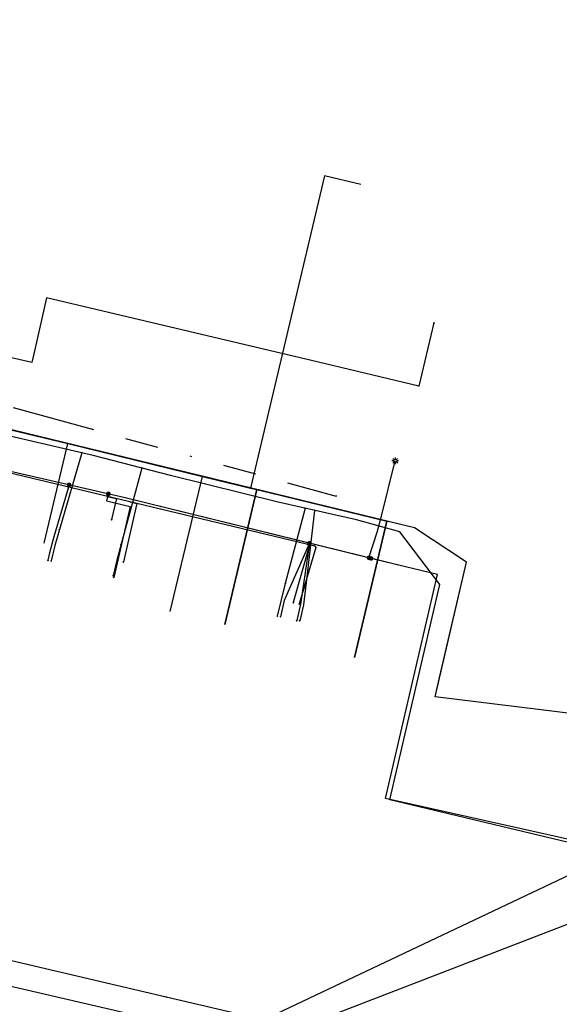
# Model space of a CAD drawing. Header units: metres. Extents: x 253430 to 254090, y 592748 to 593165.
# Tile 33 of 146: x 253558 to 253590, y 592953 to 593012. Entities that reach past the tile are written whole.
import ezdxf
from ezdxf.lldxf.tags import DXFTag

# ---------------------------------------------------------------- set-up
doc = ezdxf.new("R2010")
doc.units = ezdxf.units.M
doc.linetypes.add('RI-OVERIG-SO', pattern=[17, 5, -2, 2, -2, 0, -2, 2, -2])
for name, color, linetype in [('B-WE-IE-MEUBILAIR-S', 7, 'Continuous'), ('B-WE-KL-DATA-G', 90, 'KL-DATA-SO'), ('B-WE-KL-DATA_HULPSTUK-S', 90, 'Continuous'), ('B-WE-KL-DATA_KABELBED-G', 90, 'Continuous'), ('B-WE-KL-ET_LS-G', 190, 'KL-LS-SO'), ('B-WE-KL-ET_LS_HULPSTUK-S', 190, 'Continuous'), ('B-WE-KL-ET_LS_KABELBED-G', 190, 'Continuous'), ('B-WE-KL-GAS_LD-G', 50, 'KL-GAS_LD-SO'), ('B-WE-KL-GAS_LD_HULPSTUK-S', 50, 'Continuous'), ('B-WE-KL-WATER-G', 170, 'KL-WATER-SO'), ('B-WE-KL-WATER_HULPSTUK-S', 170, 'Continuous'), ('B-WE-RI-VRIJVERVAL-G', 210, 'RI-OVERIG-SO'), ('B-WE-RI-VRIJVERVAL_HULPSTUK-S', 210, 'Continuous')]:
    doc.layers.add(name, color=color, linetype=linetype)
doc.styles.add('NLCS-ISO', font='txt')
doc.styles.get("Standard").update_dxf_attribs({"font": 'simplex.shx'})
tags = doc.linetypes.add('KL-DATA-SO', pattern='A,4,-1,[101,NLCS.SHX,S=0.5,R=0,X=0,Y=0],-1,4,-1,["D",Standard,S=1,R=0,X=-0.25,Y=-0.5],-1.5', length=12.5).pattern_tags.tags
tags[18] = DXFTag(74, 10)
tags = doc.linetypes.add('KL-GAS_LD-SO', pattern='A,4,-1,[69,NLCS.SHX,S=0.5,R=0,X=0,Y=0],-1,4,-1,["L",Standard,S=1,R=0,X=0.25,Y=-0.5],-2', length=13).pattern_tags.tags
tags[18] = DXFTag(74, 10)
tags = doc.linetypes.add('KL-LS-SO', pattern='A,4,-1,[103,NLCS.SHX,S=0.75,R=0,X=0,Y=0],-1,4,-1,["L",Standard,S=1,R=0,X=0,Y=-0.5],-2', length=13).pattern_tags.tags
tags[18] = DXFTag(74, 10)
doc.linetypes.add('KL-WATER-SO', pattern='A,7,-0.5,[168,NLCS.SHX,S=0.75,R=0,X=0.75,Y=0],-2', length=9.5)

# ---------------------------------------------------------------- blocks, each defined once
blk = doc.blocks.new('SKL-WTB_HULP_OVERIG-SO')
at = {"color": 0, "linetype": 'ByBlock', "lineweight": 18}
for points in [[(-0.14, 0.14), (0.14, -0.14)], [(0.14, 0.14), (-0.14, -0.14)]]:
    blk.add_lwpolyline(points, dxfattribs=at)
at = {"color": 0, "linetype": 'ByBlock', "lineweight": 18, "style": 'NLCS-ISO', "flags": 1}
for tag, p in [('TYPE', (1.5, 0)), ('OMSCHRIJVING', (1.5, -3)), ('LABEL', (1.5, -1.5))]:
    blk.add_attdef(tag, p, '', height=1, dxfattribs=at)
blk = doc.blocks.new('SKL-WTB_HULP_MOF-SO')
at = {"linetype": 'ByBlock', "lineweight": 18}
h = blk.add_hatch(color=0, dxfattribs=at)
h.dxf.hatch_style = 1
h.paths.add_polyline_path([(-0.5625, 0, 1), (0.5625, 0, 1)])
at = {"color": 0, "linetype": 'ByBlock', "lineweight": 18}
blk.add_circle((0, 0), 0.5625, dxfattribs=at)
at = {"color": 0, "linetype": 'ByBlock', "lineweight": 18, "style": 'NLCS-ISO', "flags": 1}
for tag, p in [('TYPE', (1.5, 0)), ('OMSCHRIJVING', (1.5, -3)), ('LABEL', (1.5, -1.5))]:
    blk.add_attdef(tag, p, '', height=1, dxfattribs=at)
blk = doc.blocks.new('SIE-MEUBILAIR_PAAL_LICHTMAST-SO')
for points in [[(-0.62, 0), (-1, 0)], [(-0.71, 0.71), (-0.44, 0.44)], [(0, 1), (0, 0.62)], [(0.44, 0.44), (0.71, 0.71)], [(1, 0), (0.62, 0)], [(-0.71, -0.71), (-0.44, -0.44)], [(0, -0.62), (0, -1)], [(0.44, -0.44), (0.71, -0.71)]]:
    blk.add_lwpolyline(points)
blk.add_circle((0, 0), 0.5)
blk = doc.blocks.new('SRI-HULP_OVERIG-SO')
at = {"color": 0, "linetype": 'ByBlock', "lineweight": 18}
for points in [[(-0.14, 0.14), (0.14, -0.14)], [(0.14, 0.14), (-0.14, -0.14)]]:
    blk.add_lwpolyline(points, dxfattribs=at)
at = {"color": 0, "linetype": 'ByBlock', "lineweight": 18, "style": 'NLCS-ISO', "flags": 1}
for tag, p in [('TYPE', (1.5, 0)), ('OMSCHRIJVING', (1.5, -3)), ('LABEL', (1.5, -1.5))]:
    blk.add_attdef(tag, p, '', height=1, dxfattribs=at)

msp = doc.modelspace()

# ---------------------------------------------------------------- linework, layer by layer
at = {"layer": 'B-WE-KL-DATA-G'}
for points in [[(253683.376, 593030.728), (253683.516, 593031.247), (253678.362, 593032.536), (253670.08, 593002.554), (253669.418, 593000.145), (253661.102, 592969.758), (253657.441, 592970.676), (253656.468, 592966.31), (253651.108, 592963.212), (253642.934, 592960.046), (253642.28, 592959.896), (253636.581, 592961.275), (253628.303, 592963.139), (253627.34, 592963.365), (253614.507, 592966.585), (253607.315, 592968.241), (253603.719, 592969.111), (253582.698, 592971.698), (253582.972, 592972.865), (253584.58, 592979.781), (253581.465, 592981.84), (253542.236, 592991.376)], [(253578.231, 593002.485), (253576.055, 593003.001), (253571.608, 592984.236), (253552.536, 592988.872), (253553.005, 592990.602)], [(253553.005, 592990.602), (253552.536, 592988.872), (253571.976, 592984.147), (253570.056, 592976.049)], [(253553.005, 592990.602), (253552.536, 592988.872), (253579.787, 592982.248), (253577.846, 592974.057)], [(253566.775, 592976.812), (253568.703, 592984.942), (253552.536, 592988.872), (253553.005, 592990.602)], [(253559.199, 592980.929), (253560.616, 592986.908), (253552.536, 592988.872), (253553.005, 592990.602)]]:
    msp.add_lwpolyline(points, dxfattribs=at)
at = {"layer": 'B-WE-KL-DATA_KABELBED-G'}
for points in [[(253578.231, 593002.485), (253576.055, 593003.001), (253571.608, 592984.236)], [(253581.722, 592990.367), (253575.695, 592991.803), (253559.341, 592995.676), (253558.636, 592992.566), (253558.456, 592991.785), (253557.677, 592991.966), (253544.639, 592994.903), (253544.544, 592994.922), (253544.744, 592995.764), (253545.362, 592998.443), (253539.983, 592999.652), (253538.435, 593000), (253538.053, 593000.086), (253538.053, 593000.086)], [(253582.627, 592994.16), (253581.722, 592990.367)], [(253557.195, 592987.74), (253560.616, 592986.908)], [(253559.199, 592980.929), (253560.616, 592986.908)], [(253560.616, 592986.908), (253568.703, 592984.942)], [(253566.775, 592976.812), (253568.703, 592984.942)], [(253568.703, 592984.942), (253571.608, 592984.236)], [(253570.056, 592976.049), (253571.976, 592984.147)], [(253571.608, 592984.236), (253571.976, 592984.147)], [(253571.976, 592984.147), (253579.787, 592982.248)], [(253577.846, 592974.057), (253579.787, 592982.248)], [(253603.719, 592969.111), (253582.698, 592971.698), (253584.58, 592979.781), (253581.465, 592981.84), (253579.787, 592982.248)], [(253626.605, 592956.46), (253610.201, 592959.782), (253595.035, 592963.005), (253572.406, 592952.288)], [(253541.93, 592959.433), (253566.527, 592953.666)], [(253566.527, 592953.666), (253571.766, 592952.438)]]:
    msp.add_lwpolyline(points, dxfattribs=at)
at = {"layer": 'B-WE-KL-ET_LS-G'}
for points in [[(253608.689, 592959.612), (253608.454, 592959.335), (253608.27, 592958.557), (253604.959, 592959.342), (253604.135, 592960.129), (253579.71, 592965.578), (253582.842, 592979.053), (253580.921, 592979.5), (253564.055, 592983.657), (253550.437, 592986.77), (253535.983, 592990.158), (253533.4, 592979.546), (253525.886, 592981.322), (253507.624, 592985.554), (253497.059, 592988.032), (253495.164, 592987.481)], [(253578.854, 592980.009), (253564.055, 592983.657), (253550.437, 592986.77), (253535.983, 592990.158)], [(253578.722, 592980.041), (253579.208, 592981.58), (253579.479, 592982.542), (253580.302, 592985.881)], [(253560.688, 592984.427), (253559.774, 592981.314), (253559.52, 592980.347), (253559.417, 592979.902)], [(253563.047, 592983.887), (253562.947, 592983.472), (253564.363, 592983.132), (253563.371, 592978.863)], [(253575.142, 592980.924), (253573.628, 592977.483), (253573.401, 592976.505)], [(253575.142, 592980.924), (253574.602, 592977.257), (253574.375, 592976.278)], [(253532.982, 592977.75), (253530.747, 592967.62), (253535.202, 592959.35), (253538.196, 592958.637), (253549.211, 592956.16), (253553.727, 592955.104), (253572.067, 592950.87), (253595.697, 592959.984)]]:
    msp.add_lwpolyline(points, dxfattribs=at)
at = {"layer": 'B-WE-KL-ET_LS_KABELBED-G'}
for points in [[(253578.854, 592980.009), (253564.055, 592983.657), (253550.437, 592986.77), (253535.983, 592990.158)], [(253608.689, 592959.612), (253608.454, 592959.335), (253608.27, 592958.557), (253604.959, 592959.342), (253604.135, 592960.129), (253579.71, 592965.578), (253582.842, 592979.053), (253580.921, 592979.5), (253578.854, 592980.009)], [(253532.982, 592977.75), (253530.747, 592967.62), (253535.202, 592959.35), (253538.196, 592958.637), (253549.211, 592956.16), (253553.727, 592955.104), (253572.067, 592950.87), (253595.697, 592959.984)]]:
    msp.add_lwpolyline(points, dxfattribs=at)
at = {"layer": 'B-WE-KL-GAS_LD-G'}
for points in [[(253605.836, 592959.335), (253579.97, 592965.514), (253582.977, 592978.453), (253580.576, 592981.601), (253577.98, 592982.323), (253573.255, 592983.391), (253566.784, 592984.993), (253562.137, 592986.201), (253555.643, 592987.694), (253550.903, 592988.757), (253544.412, 592990.316), (253542.131, 592990.93), (253536.012, 592992.364), (253537.259, 592997.488), (253538.731, 593004.489), (253540.458, 593011.705), (253541.531, 593016.119), (253532.423, 593018.17)], [(253561.462, 592986.356), (253560.109, 592981.744)], [(253565.067, 592985.439), (253563.818, 592980.861)], [(253574.882, 592983.023), (253573.689, 592978.495)], [(253575.456, 592982.893), (253574.897, 592978.215)], [(253560.109, 592981.744), (253559.827, 592980.783), (253559.612, 592979.857)], [(253563.818, 592980.861), (253563.554, 592979.896), (253563.337, 592978.965)], [(253573.689, 592978.495), (253573.434, 592977.528), (253573.204, 592976.541)], [(253574.897, 592978.215), (253574.778, 592977.216), (253574.557, 592976.263)]]:
    msp.add_lwpolyline(points, dxfattribs=at)
at = {"layer": 'B-WE-KL-WATER-G'}
for points in [[(253575.465, 592980.753), (253539.403, 592989.37), (253535.919, 592977.57), (253522.585, 592980.056)], [(253563.05, 592983.719), (253563.542, 592983.602), (253563.244, 592982.347)], [(253564.383, 592983.401), (253564.772, 592983.308), (253563.957, 592979.802)], [(253575.024, 592980.859), (253575.128, 592980.75), (253574.167, 592977.358)], [(253575.465, 592980.753), (253575.532, 592980.661), (253574.527, 592977.274)]]:
    msp.add_lwpolyline(points, dxfattribs=at)
at = {"layer": 'B-WE-RI-VRIJVERVAL-G'}
msp.add_lwpolyline([(253540.84, 592993.58), (253576.75, 592983.76)], dxfattribs=at)

# ---------------------------------------------------------------- block references
at = {"layer": 'B-WE-IE-MEUBILAIR-S', "xscale": 0.2, "yscale": 0.2, "zscale": 0.2}
msp.add_blockref('SIE-MEUBILAIR_PAAL_LICHTMAST-SO', (253580.302, 592985.881), dxfattribs=at)
at = {"layer": 'B-WE-KL-DATA_HULPSTUK-S', "xscale": 0.2, "yscale": 0.2, "zscale": 0.2}
for p in [(253582.627, 592994.16), (253581.722, 592990.367), (253581.722, 592990.367), (253566.527, 592953.666), (253566.527, 592953.666)]:
    msp.add_blockref('SKL-WTB_HULP_OVERIG-SO', p, dxfattribs=at)
at = {"layer": 'B-WE-KL-ET_LS_HULPSTUK-S', "xscale": 0.2, "yscale": 0.2, "zscale": 0.2}
for name, p in [('SKL-WTB_HULP_MOF-SO', (253560.688, 592984.427)), ('SKL-WTB_HULP_MOF-SO', (253563.047, 592983.887)), ('SKL-WTB_HULP_MOF-SO', (253575.142, 592980.924)), ('SKL-WTB_HULP_OVERIG-SO', (253559.417, 592979.902)), ('SKL-WTB_HULP_MOF-SO', (253578.722, 592980.041)), ('SKL-WTB_HULP_MOF-SO', (253578.854, 592980.009)), ('SKL-WTB_HULP_OVERIG-SO', (253563.371, 592978.863)), ('SKL-WTB_HULP_OVERIG-SO', (253573.401, 592976.505)), ('SKL-WTB_HULP_OVERIG-SO', (253574.375, 592976.278))]:
    msp.add_blockref(name, p, dxfattribs=at)
at = {"layer": 'B-WE-KL-GAS_LD_HULPSTUK-S', "xscale": 0.2, "yscale": 0.2, "zscale": 0.2}
for p in [(253561.462, 592986.356), (253565.067, 592985.439), (253574.882, 592983.023), (253575.456, 592982.893), (253560.109, 592981.744), (253563.818, 592980.861), (253559.612, 592979.857), (253563.337, 592978.965), (253573.689, 592978.495), (253574.897, 592978.215), (253573.204, 592976.541), (253574.557, 592976.263)]:
    msp.add_blockref('SKL-WTB_HULP_OVERIG-SO', p, dxfattribs=at)
at = {"layer": 'B-WE-KL-WATER_HULPSTUK-S', "xscale": 0.2, "yscale": 0.2, "zscale": 0.2}
for p in [(253563.05, 592983.719), (253564.383, 592983.401), (253563.244, 592982.347), (253575.024, 592980.859), (253575.465, 592980.753), (253563.957, 592979.802), (253574.167, 592977.358), (253574.527, 592977.274)]:
    msp.add_blockref('SKL-WTB_HULP_OVERIG-SO', p, dxfattribs=at)
at = {"layer": 'B-WE-RI-VRIJVERVAL_HULPSTUK-S', "xscale": 0.2, "yscale": 0.2, "zscale": 0.2}
msp.add_blockref('SRI-HULP_OVERIG-SO', (253576.75, 592983.757), dxfattribs=at)

doc.saveas('drawing.dxf')
